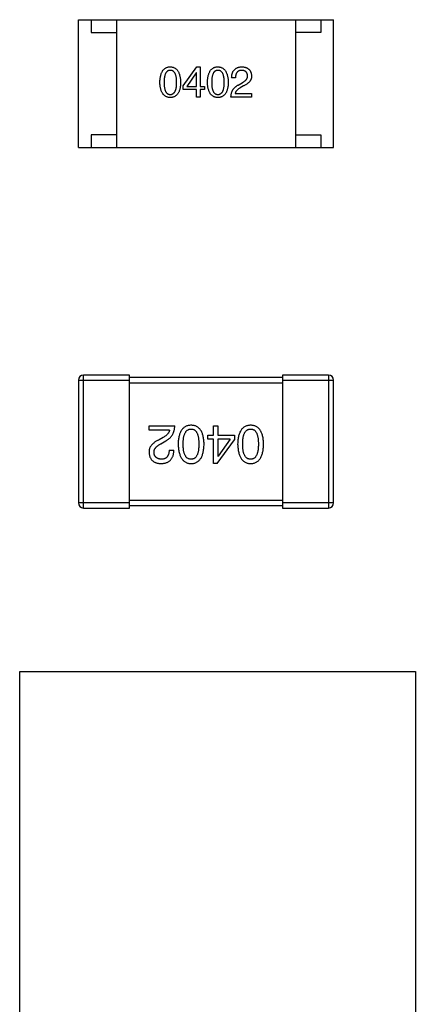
# Model space of a CAD drawing. Header units: millimetres. Extents: x 72 to 239, y 133 to 319.
# Tile 211 of 240: x 146.45 to 148, y 256.97 to 260.82. Entities that reach past the tile are written whole.
import ezdxf

# ---------------------------------------------------------------- set-up
doc = ezdxf.new("R2010")
doc.units = ezdxf.units.MM
doc.header["$LTSCALE"] = 5
doc.layers.get('0').update_dxf_attribs({"linetype": 'CONTINUOUS'})

msp = doc.modelspace()

# ---------------------------------------------------------------- linework, layer by layer
for p, q in [((146.6784, 260.8229), (147.6784, 260.8229)), ((146.6784, 260.3229), (146.6784, 260.8229)), ((146.7284, 260.8229), (146.7284, 260.7729)), ((146.8284, 260.8229), (146.8284, 260.3229)), ((147.5284, 260.8229), (147.5284, 260.3229)), ((147.6284, 260.8229), (147.6284, 260.7729)), ((147.6784, 260.3229), (147.6784, 260.8229)), ((146.7284, 260.7729), (146.8284, 260.7729)), ((147.6284, 260.7729), (147.5284, 260.7729)), ((147.0891, 260.5638), (147.1429, 260.6386)), ((147.1429, 260.6386), (147.1553, 260.6386)), ((147.1553, 260.6386), (147.1553, 260.5619)), ((147.1403, 260.6156), (147.1029, 260.5619)), ((147.1409, 260.6156), (147.1403, 260.6156)), ((147.1409, 260.5619), (147.1409, 260.6156)), ((147.294, 260.596), (147.2789, 260.596)), ((147.0891, 260.5494), (147.0891, 260.5638)), ((147.1029, 260.5619), (147.1409, 260.5619)), ((147.1553, 260.5619), (147.1731, 260.5619)), ((147.1731, 260.5619), (147.1731, 260.5494)), ((147.3038, 260.5671), (147.3196, 260.5763)), ((147.3248, 260.5638), (147.3124, 260.5566)), ((147.1409, 260.5494), (147.0891, 260.5494)), ((147.1409, 260.5205), (147.1409, 260.5494)), ((147.1553, 260.5205), (147.1409, 260.5205)), ((147.1731, 260.5494), (147.1553, 260.5494)), ((147.1553, 260.5494), (147.1553, 260.5205)), ((147.357, 260.5205), (147.2763, 260.5205)), ((147.2927, 260.5343), (147.357, 260.5343)), ((147.357, 260.5343), (147.357, 260.5205)), ((146.8284, 260.3729), (146.7284, 260.3729)), ((146.7284, 260.3729), (146.7284, 260.3229)), ((147.5284, 260.3729), (147.6284, 260.3729)), ((147.6284, 260.3729), (147.6284, 260.3229)), ((146.6784, 260.3229), (147.6784, 260.3229)), ((146.6783, 259.4127), (146.8783, 259.4127)), ((146.6783, 259.4127), (146.6783, 258.9327)), ((146.8783, 259.4327), (146.6983, 259.4327)), ((146.6983, 258.9127), (146.6983, 259.4327)), ((146.8783, 258.9127), (146.8783, 259.4327)), ((147.4783, 259.4227), (146.8783, 259.4227)), ((146.8783, 259.4027), (147.4783, 259.4027)), ((147.6583, 259.4327), (147.4783, 259.4327)), ((147.4783, 259.4327), (147.4783, 258.9127)), ((147.4783, 259.4127), (147.6783, 259.4127)), ((147.6583, 259.4327), (147.6583, 258.9127)), ((147.6783, 258.9327), (147.6783, 259.4127)), ((146.9552, 259.234), (147.056, 259.234)), ((146.9552, 259.2168), (146.9552, 259.234)), ((147.0355, 259.2168), (146.9552, 259.2168)), ((147.2072, 259.234), (147.2252, 259.234)), ((147.2072, 259.1979), (147.2072, 259.234)), ((147.2252, 259.234), (147.2252, 259.1979)), ((147.0109, 259.1889), (146.9953, 259.1799)), ((147.0019, 259.1643), (147.0216, 259.1758)), ((147.185, 259.1979), (147.2072, 259.1979)), ((147.185, 259.1824), (147.185, 259.1979)), ((147.2072, 259.1824), (147.185, 259.1824)), ((147.2072, 259.0865), (147.2072, 259.1824)), ((147.2227, 259.0865), (147.2899, 259.1799)), ((147.2252, 259.1979), (147.2899, 259.1979)), ((147.2727, 259.1824), (147.2252, 259.1824)), ((147.2252, 259.1824), (147.2252, 259.1151)), ((147.2727, 259.1824), (147.226, 259.1151)), ((147.2899, 259.1979), (147.2899, 259.1799)), ((147.0338, 259.1397), (147.0527, 259.1397)), ((147.2252, 259.1151), (147.226, 259.1151)), ((147.2227, 259.0865), (147.2072, 259.0865)), ((147.4783, 258.9427), (146.8783, 258.9427)), ((146.8783, 258.9327), (146.6783, 258.9327)), ((146.6983, 258.9127), (146.8783, 258.9127)), ((146.8783, 258.9227), (147.4783, 258.9227)), ((147.6783, 258.9327), (147.4783, 258.9327)), ((147.4783, 258.9127), (147.6583, 258.9127)), ((146.4485, 258.2728), (147.9985, 258.2728)), ((146.4485, 256.2728), (146.4485, 258.2728)), ((147.9985, 258.2728), (147.9985, 256.2728))]:
    msp.add_line(p, q)
for centre, start, end in [((146.6983, 259.4127), 90, 180), ((147.6583, 259.4127), 0, 90), ((146.6983, 258.9327), 180, 270), ((147.6583, 258.9327), 270, 0)]:
    msp.add_arc(centre, 0.02, start, end)
for points, knots in [([(146.9978, 260.5776), (146.9979, 260.58), (146.9981, 260.5848), (146.9987, 260.5916), (146.9996, 260.598), (147.0008, 260.6039), (147.0023, 260.6094), (147.0041, 260.6144), (147.0061, 260.6189), (147.0085, 260.623), (147.0112, 260.6266), (147.0142, 260.6297), (147.0175, 260.6324), (147.0212, 260.6346), (147.0251, 260.6363), (147.0293, 260.6376), (147.0338, 260.6384), (147.0369, 260.6385), (147.0385, 260.6386)], [0, 0, 0, 0, 0.088823, 0.172287, 0.250296, 0.323438, 0.392244, 0.456221, 0.516635, 0.573871, 0.628, 0.680335, 0.731489, 0.782557, 0.834044, 0.886738, 0.942089, 1, 1, 1, 1]), ([(147.0385, 260.6386), (147.04, 260.6385), (147.0431, 260.6383), (147.0475, 260.6374), (147.0517, 260.6361), (147.0556, 260.6344), (147.0591, 260.6321), (147.0624, 260.6294), (147.0654, 260.6263), (147.0681, 260.6227), (147.0705, 260.6186), (147.0726, 260.6141), (147.0744, 260.6091), (147.0759, 260.6037), (147.0772, 260.5978), (147.0781, 260.5915), (147.0788, 260.5847), (147.079, 260.58), (147.0791, 260.5776)], [0, 0, 0, 0, 0.057415, 0.112361, 0.16496, 0.216437, 0.267441, 0.318839, 0.371478, 0.426325, 0.483626, 0.544235, 0.608673, 0.677374, 0.750405, 0.828394, 0.911525, 1, 1, 1, 1]), ([(147.1843, 260.5776), (147.1844, 260.58), (147.1846, 260.5848), (147.1852, 260.5916), (147.1861, 260.598), (147.1873, 260.6039), (147.1888, 260.6094), (147.1906, 260.6144), (147.1927, 260.6189), (147.1951, 260.623), (147.1977, 260.6266), (147.2008, 260.6297), (147.2041, 260.6324), (147.2077, 260.6346), (147.2116, 260.6363), (147.2158, 260.6376), (147.2203, 260.6384), (147.2234, 260.6385), (147.225, 260.6386)], [0, 0, 0, 0, 0.088823, 0.172287, 0.250296, 0.323438, 0.392244, 0.456221, 0.516635, 0.573871, 0.628, 0.680335, 0.731489, 0.782557, 0.834044, 0.886738, 0.942089, 1, 1, 1, 1]), ([(147.225, 260.6386), (147.2266, 260.6385), (147.2296, 260.6383), (147.2341, 260.6374), (147.2382, 260.6361), (147.2421, 260.6344), (147.2457, 260.6321), (147.2489, 260.6294), (147.2519, 260.6263), (147.2546, 260.6227), (147.257, 260.6186), (147.2591, 260.6141), (147.261, 260.6091), (147.2625, 260.6037), (147.2637, 260.5978), (147.2647, 260.5915), (147.2653, 260.5847), (147.2656, 260.58), (147.2657, 260.5776)], [0, 0, 0, 0, 0.057415, 0.112361, 0.16496, 0.216437, 0.267441, 0.318839, 0.371478, 0.426325, 0.483626, 0.544235, 0.608673, 0.677374, 0.750405, 0.828394, 0.911525, 1, 1, 1, 1]), ([(147.2789, 260.596), (147.279, 260.5976), (147.2791, 260.6009), (147.2796, 260.6056), (147.2805, 260.61), (147.2816, 260.6141), (147.2831, 260.6179), (147.2849, 260.6213), (147.287, 260.6245), (147.2894, 260.6273), (147.2921, 260.6299), (147.2951, 260.632), (147.2984, 260.6339), (147.3021, 260.6355), (147.306, 260.6368), (147.3103, 260.6377), (147.3148, 260.6383), (147.318, 260.6385), (147.3196, 260.6386)], [0, 0, 0, 0, 0.074935, 0.145873, 0.212498, 0.27598, 0.33603, 0.394042, 0.450372, 0.505546, 0.560812, 0.616481, 0.673265, 0.732328, 0.7938, 0.858943, 0.92718, 1, 1, 1, 1]), ([(147.3196, 260.6386), (147.321, 260.6385), (147.3238, 260.6383), (147.3278, 260.6377), (147.3316, 260.6368), (147.3352, 260.6357), (147.3384, 260.6343), (147.3414, 260.6327), (147.3442, 260.6309), (147.3467, 260.6288), (147.3489, 260.6264), (147.3508, 260.6239), (147.3525, 260.621), (147.3539, 260.6179), (147.3551, 260.6146), (147.356, 260.611), (147.3566, 260.6072), (147.3568, 260.6045), (147.357, 260.6032)], [0, 0, 0, 0, 0.074847, 0.14558, 0.212628, 0.276599, 0.337792, 0.396608, 0.453638, 0.509854, 0.565589, 0.621545, 0.678777, 0.737222, 0.798388, 0.862259, 0.929312, 1, 1, 1, 1]), ([(147.0385, 260.6248), (147.0375, 260.6248), (147.0356, 260.6247), (147.0328, 260.6242), (147.0302, 260.6232), (147.0278, 260.6219), (147.0256, 260.6202), (147.0236, 260.6182), (147.0218, 260.6158), (147.0202, 260.613), (147.0188, 260.6098), (147.0175, 260.6063), (147.0166, 260.6024), (147.0156, 260.5982), (147.015, 260.5935), (147.0146, 260.5885), (147.0143, 260.5832), (147.0142, 260.5795), (147.0142, 260.5776)], [0, 0, 0, 0, 0.049764, 0.097007, 0.143217, 0.188577, 0.235116, 0.282997, 0.333719, 0.387776, 0.445989, 0.508679, 0.576563, 0.649481, 0.728235, 0.812722, 0.903548, 1, 1, 1, 1]), ([(147.0634, 260.5776), (147.0634, 260.5795), (147.0633, 260.5832), (147.0631, 260.5886), (147.0626, 260.5935), (147.0619, 260.5982), (147.061, 260.6024), (147.06, 260.6063), (147.0587, 260.6098), (147.0573, 260.613), (147.0556, 260.6157), (147.0538, 260.6182), (147.0517, 260.6202), (147.0494, 260.6219), (147.047, 260.6232), (147.0443, 260.6242), (147.0414, 260.6247), (147.0395, 260.6248), (147.0385, 260.6248)], [0, 0, 0, 0, 0.095719, 0.185854, 0.269738, 0.347952, 0.420315, 0.487894, 0.550245, 0.608186, 0.662454, 0.713283, 0.761375, 0.808209, 0.854301, 0.901312, 0.949396, 1, 1, 1, 1]), ([(147.225, 260.6248), (147.224, 260.6248), (147.2221, 260.6247), (147.2193, 260.6242), (147.2167, 260.6232), (147.2143, 260.6219), (147.2121, 260.6202), (147.2101, 260.6182), (147.2083, 260.6158), (147.2067, 260.613), (147.2053, 260.6098), (147.2041, 260.6063), (147.2031, 260.6024), (147.2022, 260.5982), (147.2015, 260.5935), (147.2011, 260.5885), (147.2008, 260.5832), (147.2008, 260.5795), (147.2007, 260.5776)], [0, 0, 0, 0, 0.049764, 0.097007, 0.143217, 0.188577, 0.235116, 0.282997, 0.333719, 0.387776, 0.445989, 0.508679, 0.576563, 0.649481, 0.728235, 0.812722, 0.903548, 1, 1, 1, 1]), ([(147.2499, 260.5776), (147.2499, 260.5795), (147.2499, 260.5832), (147.2496, 260.5886), (147.2491, 260.5935), (147.2484, 260.5982), (147.2476, 260.6024), (147.2465, 260.6063), (147.2452, 260.6098), (147.2438, 260.613), (147.2421, 260.6157), (147.2403, 260.6182), (147.2382, 260.6202), (147.236, 260.6219), (147.2335, 260.6232), (147.2308, 260.6242), (147.228, 260.6247), (147.226, 260.6248), (147.225, 260.6248)], [0, 0, 0, 0, 0.095719, 0.185854, 0.269738, 0.347952, 0.420315, 0.487894, 0.550245, 0.608186, 0.662454, 0.713283, 0.761375, 0.808209, 0.854301, 0.901312, 0.949396, 1, 1, 1, 1]), ([(147.3176, 260.6248), (147.3167, 260.6248), (147.3149, 260.6247), (147.3122, 260.6244), (147.3098, 260.6238), (147.3075, 260.6231), (147.3054, 260.622), (147.3035, 260.6208), (147.3017, 260.6193), (147.3002, 260.6176), (147.2988, 260.6157), (147.2976, 260.6135), (147.2966, 260.6111), (147.2957, 260.6085), (147.295, 260.6057), (147.2945, 260.6027), (147.2941, 260.5994), (147.294, 260.5971), (147.294, 260.596)], [0, 0, 0, 0, 0.065945, 0.127767, 0.186553, 0.242898, 0.297728, 0.351599, 0.404854, 0.459191, 0.515338, 0.573322, 0.634405, 0.698538, 0.767039, 0.84022, 0.917406, 1, 1, 1, 1]), ([(147.3412, 260.6038), (147.3411, 260.6046), (147.341, 260.6063), (147.3406, 260.6086), (147.34, 260.6107), (147.3393, 260.6128), (147.3384, 260.6146), (147.3373, 260.6163), (147.3361, 260.6179), (147.3347, 260.6193), (147.3331, 260.6205), (147.3314, 260.6216), (147.3295, 260.6225), (147.3274, 260.6233), (147.3252, 260.6239), (147.3228, 260.6244), (147.3203, 260.6247), (147.3185, 260.6248), (147.3176, 260.6248)], [0, 0, 0, 0, 0.069456, 0.136175, 0.198596, 0.258993, 0.316838, 0.37342, 0.428889, 0.48454, 0.540119, 0.597644, 0.65702, 0.718534, 0.783117, 0.851564, 0.923888, 1, 1, 1, 1]), ([(147.3196, 260.5763), (147.3205, 260.5768), (147.3223, 260.5777), (147.3249, 260.5792), (147.3273, 260.5808), (147.3295, 260.5824), (147.3315, 260.584), (147.3334, 260.5856), (147.335, 260.5873), (147.3364, 260.589), (147.3377, 260.5908), (147.3388, 260.5925), (147.3397, 260.5944), (147.3404, 260.5962), (147.3409, 260.5981), (147.3412, 260.6), (147.3413, 260.6019), (147.3413, 260.6032), (147.3412, 260.6038)], [0, 0, 0, 0, 0.084365, 0.165386, 0.24176, 0.314729, 0.38433, 0.449952, 0.513164, 0.5734, 0.630824, 0.68644, 0.740136, 0.792605, 0.844515, 0.896112, 0.947763, 1, 1, 1, 1]), ([(147.357, 260.6032), (147.357, 260.6022), (147.357, 260.6002), (147.3568, 260.5973), (147.3563, 260.5944), (147.3555, 260.5916), (147.3544, 260.5889), (147.3531, 260.5862), (147.3515, 260.5836), (147.3496, 260.5812), (147.3474, 260.5787), (147.345, 260.5764), (147.3423, 260.5741), (147.3393, 260.5719), (147.3361, 260.5697), (147.3326, 260.5677), (147.3288, 260.5657), (147.3262, 260.5645), (147.3248, 260.5638)], [0, 0, 0, 0, 0.055083, 0.109453, 0.162685, 0.21614, 0.26961, 0.324284, 0.380202, 0.437433, 0.497084, 0.559152, 0.624288, 0.692446, 0.763862, 0.838743, 0.917269, 1, 1, 1, 1]), ([(147.0385, 260.5186), (147.0369, 260.5187), (147.0338, 260.5188), (147.0293, 260.5195), (147.0251, 260.5208), (147.0212, 260.5224), (147.0175, 260.5246), (147.0142, 260.5271), (147.0112, 260.5302), (147.0086, 260.5337), (147.0061, 260.5376), (147.0041, 260.542), (147.0023, 260.5468), (147.0008, 260.5521), (146.9996, 260.5578), (146.9987, 260.564), (146.9981, 260.5707), (146.9979, 260.5752), (146.9978, 260.5776)], [0, 0, 0, 0, 0.059135, 0.115606, 0.169241, 0.221578, 0.273261, 0.324749, 0.377329, 0.431642, 0.488541, 0.548597, 0.612232, 0.680174, 0.752504, 0.829777, 0.912307, 1, 1, 1, 1]), ([(147.0142, 260.5776), (147.0142, 260.5757), (147.0143, 260.572), (147.0146, 260.5666), (147.015, 260.5617), (147.0157, 260.557), (147.0165, 260.5528), (147.0175, 260.5489), (147.0188, 260.5454), (147.0202, 260.5422), (147.0218, 260.5394), (147.0236, 260.537), (147.0256, 260.535), (147.0278, 260.5333), (147.0302, 260.532), (147.0328, 260.531), (147.0356, 260.5305), (147.0375, 260.5304), (147.0385, 260.5304)], [0, 0, 0, 0, 0.096457, 0.187288, 0.27178, 0.350132, 0.423455, 0.491343, 0.554037, 0.612253, 0.666313, 0.717038, 0.764921, 0.811214, 0.856775, 0.902988, 0.950234, 1, 1, 1, 1]), ([(147.0385, 260.5304), (147.0395, 260.5304), (147.0415, 260.5306), (147.0443, 260.5312), (147.047, 260.5322), (147.0494, 260.5335), (147.0517, 260.5352), (147.0537, 260.5373), (147.0556, 260.5398), (147.0573, 260.5426), (147.0587, 260.5457), (147.06, 260.5492), (147.061, 260.5531), (147.0619, 260.5573), (147.0626, 260.5619), (147.0631, 260.5668), (147.0633, 260.5721), (147.0634, 260.5757), (147.0634, 260.5776)], [0, 0, 0, 0, 0.050879, 0.099377, 0.146973, 0.193618, 0.240619, 0.289461, 0.34047, 0.395283, 0.453059, 0.515633, 0.582666, 0.655287, 0.732971, 0.815933, 0.905166, 1, 1, 1, 1]), ([(147.0791, 260.5776), (147.0791, 260.5752), (147.0789, 260.5707), (147.0783, 260.564), (147.0774, 260.5578), (147.0762, 260.5521), (147.0747, 260.5468), (147.0729, 260.542), (147.0708, 260.5376), (147.0684, 260.5337), (147.0657, 260.5302), (147.0627, 260.5271), (147.0594, 260.5246), (147.0558, 260.5224), (147.0519, 260.5208), (147.0477, 260.5195), (147.0432, 260.5188), (147.0401, 260.5187), (147.0385, 260.5186)], [0, 0, 0, 0, 0.08769, 0.170218, 0.24749, 0.319818, 0.387758, 0.451391, 0.511445, 0.568185, 0.622681, 0.67526, 0.726746, 0.778428, 0.830764, 0.884397, 0.940866, 1, 1, 1, 1]), ([(147.225, 260.5186), (147.2234, 260.5187), (147.2203, 260.5188), (147.2158, 260.5195), (147.2116, 260.5208), (147.2077, 260.5224), (147.2041, 260.5246), (147.2008, 260.5271), (147.1977, 260.5302), (147.1951, 260.5337), (147.1927, 260.5376), (147.1906, 260.542), (147.1888, 260.5468), (147.1873, 260.5521), (147.1861, 260.5578), (147.1852, 260.564), (147.1846, 260.5707), (147.1844, 260.5752), (147.1843, 260.5776)], [0, 0, 0, 0, 0.059135, 0.115606, 0.169241, 0.221578, 0.273261, 0.324749, 0.377329, 0.431642, 0.488541, 0.548597, 0.612232, 0.680174, 0.752504, 0.829777, 0.912307, 1, 1, 1, 1]), ([(147.2007, 260.5776), (147.2008, 260.5757), (147.2008, 260.572), (147.2011, 260.5666), (147.2015, 260.5617), (147.2022, 260.557), (147.2031, 260.5528), (147.2041, 260.5489), (147.2053, 260.5454), (147.2067, 260.5422), (147.2083, 260.5394), (147.2101, 260.537), (147.2121, 260.535), (147.2143, 260.5333), (147.2167, 260.532), (147.2193, 260.531), (147.2221, 260.5305), (147.224, 260.5304), (147.225, 260.5304)], [0, 0, 0, 0, 0.096457, 0.187288, 0.27178, 0.350132, 0.423455, 0.491343, 0.554037, 0.612253, 0.666313, 0.717038, 0.764921, 0.811214, 0.856775, 0.902988, 0.950234, 1, 1, 1, 1]), ([(147.225, 260.5304), (147.226, 260.5304), (147.228, 260.5306), (147.2308, 260.5312), (147.2335, 260.5322), (147.2359, 260.5335), (147.2382, 260.5352), (147.2403, 260.5373), (147.2421, 260.5398), (147.2438, 260.5426), (147.2452, 260.5457), (147.2465, 260.5492), (147.2476, 260.5531), (147.2484, 260.5573), (147.2491, 260.5619), (147.2496, 260.5668), (147.2499, 260.5721), (147.2499, 260.5757), (147.2499, 260.5776)], [0, 0, 0, 0, 0.050879, 0.099377, 0.146973, 0.193618, 0.240619, 0.289461, 0.34047, 0.395283, 0.453059, 0.515633, 0.582666, 0.655287, 0.732971, 0.815933, 0.905166, 1, 1, 1, 1]), ([(147.2657, 260.5776), (147.2656, 260.5752), (147.2654, 260.5707), (147.2648, 260.564), (147.2639, 260.5578), (147.2627, 260.5521), (147.2612, 260.5468), (147.2594, 260.542), (147.2573, 260.5376), (147.255, 260.5337), (147.2523, 260.5302), (147.2492, 260.5271), (147.2459, 260.5246), (147.2423, 260.5224), (147.2384, 260.5208), (147.2342, 260.5195), (147.2297, 260.5188), (147.2266, 260.5187), (147.225, 260.5186)], [0, 0, 0, 0, 0.08769, 0.170218, 0.24749, 0.319818, 0.387758, 0.451391, 0.511445, 0.568185, 0.622681, 0.67526, 0.726746, 0.778428, 0.830764, 0.884397, 0.940866, 1, 1, 1, 1]), ([(147.2763, 260.5205), (147.2763, 260.5219), (147.2764, 260.5245), (147.2768, 260.5283), (147.2774, 260.5319), (147.2782, 260.5355), (147.2792, 260.5389), (147.2804, 260.5422), (147.2818, 260.5453), (147.2835, 260.5483), (147.2853, 260.5511), (147.2873, 260.5538), (147.2896, 260.5564), (147.292, 260.5588), (147.2947, 260.5611), (147.2975, 260.5633), (147.3006, 260.5653), (147.3027, 260.5665), (147.3038, 260.5671)], [0, 0, 0, 0, 0.069512, 0.136307, 0.201431, 0.265186, 0.327322, 0.388242, 0.448098, 0.507757, 0.566952, 0.626243, 0.686026, 0.745963, 0.807549, 0.869906, 0.934172, 1, 1, 1, 1]), ([(147.3124, 260.5566), (147.311, 260.5558), (147.3083, 260.5542), (147.3045, 260.5517), (147.3013, 260.549), (147.2986, 260.5462), (147.2963, 260.5434), (147.2946, 260.5405), (147.2933, 260.5375), (147.2929, 260.5354), (147.2927, 260.5343)], [0, 0, 0, 0, 0.158292, 0.304606, 0.440272, 0.565336, 0.681745, 0.791834, 0.896966, 1, 1, 1, 1]), ([(147.0355, 259.2168), (147.0352, 259.2155), (147.0347, 259.2129), (147.0331, 259.2091), (147.0309, 259.2054), (147.0281, 259.2019), (147.0247, 259.1984), (147.0207, 259.1951), (147.016, 259.1919), (147.0127, 259.1899), (147.0109, 259.1889)], [0, 0, 0, 0, 0.103034, 0.208166, 0.318255, 0.434664, 0.559728, 0.695394, 0.841708, 1, 1, 1, 1]), ([(147.0216, 259.1758), (147.0229, 259.1766), (147.0256, 259.1781), (147.0294, 259.1806), (147.033, 259.1833), (147.0363, 259.1862), (147.0394, 259.1892), (147.0422, 259.1924), (147.0447, 259.1958), (147.047, 259.1993), (147.049, 259.2031), (147.0508, 259.207), (147.0523, 259.2111), (147.0536, 259.2153), (147.0546, 259.2197), (147.0553, 259.2243), (147.0558, 259.2291), (147.0559, 259.2323), (147.056, 259.234)], [0, 0, 0, 0, 0.065828, 0.130094, 0.192451, 0.254037, 0.313974, 0.373757, 0.433048, 0.492243, 0.551902, 0.611758, 0.672678, 0.734814, 0.798569, 0.863693, 0.930488, 1, 1, 1, 1]), ([(147.1201, 259.2365), (147.1181, 259.2364), (147.1142, 259.2362), (147.1086, 259.2352), (147.1033, 259.2337), (147.0984, 259.2317), (147.0939, 259.229), (147.0898, 259.2258), (147.086, 259.222), (147.0827, 259.2176), (147.0797, 259.2127), (147.0771, 259.2072), (147.0748, 259.2011), (147.073, 259.1945), (147.0714, 259.1874), (147.0703, 259.1796), (147.0696, 259.1714), (147.0694, 259.1656), (147.0693, 259.1627)], [0, 0, 0, 0, 0.059134, 0.115603, 0.169236, 0.221572, 0.273254, 0.32474, 0.377319, 0.431815, 0.488555, 0.548609, 0.612242, 0.680182, 0.75251, 0.829782, 0.91231, 1, 1, 1, 1]), ([(147.0889, 259.1627), (147.089, 259.165), (147.089, 259.1696), (147.0894, 259.1762), (147.09, 259.1824), (147.0908, 259.1881), (147.0919, 259.1933), (147.0932, 259.1982), (147.0948, 259.2026), (147.0966, 259.2065), (147.0987, 259.21), (147.101, 259.213), (147.1036, 259.2156), (147.1064, 259.2178), (147.1095, 259.2194), (147.1128, 259.2207), (147.1164, 259.2215), (147.1188, 259.2216), (147.1201, 259.2217)], [0, 0, 0, 0, 0.094834, 0.184067, 0.267029, 0.344713, 0.417334, 0.484367, 0.546941, 0.604717, 0.65953, 0.710539, 0.759381, 0.806382, 0.853027, 0.900623, 0.949121, 1, 1, 1, 1]), ([(147.1709, 259.1627), (147.1708, 259.1656), (147.1706, 259.1714), (147.1698, 259.1796), (147.1688, 259.1874), (147.1672, 259.1945), (147.1654, 259.2011), (147.1631, 259.2072), (147.1605, 259.2127), (147.1575, 259.2176), (147.1542, 259.222), (147.1504, 259.2258), (147.1463, 259.229), (147.1417, 259.2317), (147.1368, 259.2337), (147.1316, 259.2352), (147.126, 259.2362), (147.1221, 259.2364), (147.1201, 259.2365)], [0, 0, 0, 0, 0.087693, 0.170223, 0.247496, 0.319826, 0.387768, 0.451403, 0.511459, 0.568358, 0.622671, 0.675251, 0.726739, 0.778422, 0.830759, 0.884394, 0.940865, 1, 1, 1, 1]), ([(147.1201, 259.2217), (147.1213, 259.2217), (147.1237, 259.2216), (147.1272, 259.2209), (147.1304, 259.2197), (147.1334, 259.218), (147.1362, 259.216), (147.1387, 259.2134), (147.1409, 259.2104), (147.1429, 259.2069), (147.1447, 259.203), (147.1463, 259.1986), (147.1475, 259.1937), (147.1486, 259.1884), (147.1494, 259.1826), (147.15, 259.1764), (147.1504, 259.1697), (147.1504, 259.1651), (147.1504, 259.1627)], [0, 0, 0, 0, 0.049766, 0.097012, 0.143225, 0.188786, 0.235079, 0.282962, 0.333687, 0.387747, 0.445963, 0.508657, 0.576545, 0.649868, 0.72822, 0.812712, 0.903543, 1, 1, 1, 1]), ([(147.3532, 259.2365), (147.3513, 259.2364), (147.3474, 259.2362), (147.3417, 259.2352), (147.3365, 259.2337), (147.3316, 259.2317), (147.3271, 259.229), (147.3229, 259.2258), (147.3192, 259.222), (147.3158, 259.2176), (147.3128, 259.2127), (147.3102, 259.2072), (147.308, 259.2011), (147.3061, 259.1945), (147.3046, 259.1874), (147.3035, 259.1796), (147.3027, 259.1714), (147.3025, 259.1656), (147.3024, 259.1627)], [0, 0, 0, 0, 0.059134, 0.115603, 0.169236, 0.221572, 0.273254, 0.32474, 0.377319, 0.431815, 0.488555, 0.548609, 0.612242, 0.680182, 0.75251, 0.829782, 0.91231, 1, 1, 1, 1]), ([(147.3221, 259.1627), (147.3221, 259.165), (147.3222, 259.1696), (147.3225, 259.1762), (147.3231, 259.1824), (147.324, 259.1881), (147.325, 259.1933), (147.3264, 259.1982), (147.3279, 259.2026), (147.3298, 259.2065), (147.3318, 259.21), (147.3342, 259.213), (147.3367, 259.2156), (147.3396, 259.2178), (147.3426, 259.2194), (147.346, 259.2207), (147.3495, 259.2215), (147.352, 259.2216), (147.3532, 259.2217)], [0, 0, 0, 0, 0.094834, 0.184067, 0.267029, 0.344713, 0.417334, 0.484367, 0.546941, 0.604717, 0.65953, 0.710539, 0.759381, 0.806382, 0.853027, 0.900623, 0.949121, 1, 1, 1, 1]), ([(147.4041, 259.1627), (147.404, 259.1656), (147.4038, 259.1714), (147.403, 259.1796), (147.4019, 259.1874), (147.4004, 259.1945), (147.3985, 259.2011), (147.3963, 259.2072), (147.3937, 259.2127), (147.3906, 259.2176), (147.3873, 259.222), (147.3836, 259.2258), (147.3794, 259.229), (147.3749, 259.2317), (147.37, 259.2337), (147.3647, 259.2352), (147.3591, 259.2362), (147.3552, 259.2364), (147.3532, 259.2365)], [0, 0, 0, 0, 0.087693, 0.170223, 0.247496, 0.319826, 0.387768, 0.451403, 0.511459, 0.568358, 0.622671, 0.675251, 0.726739, 0.778422, 0.830759, 0.884394, 0.940865, 1, 1, 1, 1]), ([(147.3532, 259.2217), (147.3545, 259.2217), (147.3569, 259.2216), (147.3603, 259.2209), (147.3636, 259.2197), (147.3666, 259.218), (147.3693, 259.216), (147.3718, 259.2134), (147.3741, 259.2104), (147.3761, 259.2069), (147.3779, 259.203), (147.3794, 259.1986), (147.3807, 259.1937), (147.3818, 259.1884), (147.3826, 259.1826), (147.3831, 259.1764), (147.3835, 259.1697), (147.3836, 259.1651), (147.3836, 259.1627)], [0, 0, 0, 0, 0.049766, 0.097012, 0.143225, 0.188786, 0.235079, 0.282962, 0.333687, 0.387747, 0.445963, 0.508657, 0.576545, 0.649868, 0.72822, 0.812712, 0.903543, 1, 1, 1, 1]), ([(146.9953, 259.1799), (146.9936, 259.1791), (146.9903, 259.1776), (146.9856, 259.1751), (146.9812, 259.1725), (146.9772, 259.1698), (146.9735, 259.1671), (146.9701, 259.1642), (146.9671, 259.1613), (146.9644, 259.1582), (146.962, 259.1551), (146.96, 259.1519), (146.9583, 259.1486), (146.957, 259.1452), (146.956, 259.1417), (146.9554, 259.1381), (146.9551, 259.1344), (146.9551, 259.132), (146.9552, 259.1307)], [0, 0, 0, 0, 0.082731, 0.161257, 0.236138, 0.307554, 0.375712, 0.440848, 0.502916, 0.562567, 0.619798, 0.675716, 0.73039, 0.78386, 0.837315, 0.890547, 0.944917, 1, 1, 1, 1]), ([(146.9748, 259.1299), (146.9748, 259.1307), (146.9747, 259.1323), (146.9748, 259.1347), (146.9753, 259.1371), (146.9758, 259.1395), (146.9768, 259.1417), (146.9778, 259.144), (146.9792, 259.1462), (146.9808, 259.1484), (146.9826, 259.1505), (146.9846, 259.1526), (146.9869, 259.1547), (146.9895, 259.1567), (146.9922, 259.1587), (146.9952, 259.1606), (146.9984, 259.1625), (147.0007, 259.1637), (147.0019, 259.1643)], [0, 0, 0, 0, 0.052237, 0.103888, 0.155485, 0.207395, 0.259864, 0.31356, 0.369176, 0.4266, 0.486836, 0.550048, 0.61567, 0.685271, 0.75824, 0.834614, 0.915635, 1, 1, 1, 1]), ([(146.9552, 259.1307), (146.9553, 259.129), (146.9556, 259.1257), (146.9564, 259.1209), (146.9575, 259.1165), (146.9589, 259.1123), (146.9607, 259.1084), (146.9628, 259.1049), (146.9652, 259.1016), (146.968, 259.0987), (146.9711, 259.0961), (146.9746, 259.0937), (146.9783, 259.0917), (146.9824, 259.09), (146.9868, 259.0887), (146.9915, 259.0876), (146.9966, 259.0868), (147.0001, 259.0866), (147.0019, 259.0865)], [0, 0, 0, 0, 0.070688, 0.137741, 0.201612, 0.262778, 0.321223, 0.378455, 0.434411, 0.490146, 0.546362, 0.603392, 0.662208, 0.723401, 0.787372, 0.85442, 0.925153, 1, 1, 1, 1]), ([(147.0043, 259.1037), (147.0032, 259.1037), (147.001, 259.1038), (146.9978, 259.1042), (146.9949, 259.1048), (146.9921, 259.1055), (146.9895, 259.1065), (146.9871, 259.1077), (146.985, 259.1091), (146.983, 259.1106), (146.9813, 259.1124), (146.9797, 259.1143), (146.9784, 259.1164), (146.9772, 259.1187), (146.9763, 259.1213), (146.9756, 259.124), (146.9751, 259.1269), (146.9749, 259.1289), (146.9748, 259.1299)], [0, 0, 0, 0, 0.076112, 0.148436, 0.216883, 0.281466, 0.34298, 0.402356, 0.459881, 0.51546, 0.571111, 0.62658, 0.683162, 0.741007, 0.801404, 0.863825, 0.930544, 1, 1, 1, 1]), ([(147.0019, 259.0865), (147.0039, 259.0866), (147.0078, 259.0867), (147.0135, 259.0876), (147.0188, 259.0887), (147.0238, 259.0903), (147.0283, 259.0923), (147.0325, 259.0946), (147.0363, 259.0974), (147.0396, 259.1005), (147.0426, 259.1041), (147.0453, 259.108), (147.0475, 259.1124), (147.0493, 259.1171), (147.0508, 259.1222), (147.0518, 259.1277), (147.0525, 259.1336), (147.0526, 259.1376), (147.0527, 259.1397)], [0, 0, 0, 0, 0.07282, 0.141057, 0.2062, 0.267672, 0.326735, 0.383519, 0.439188, 0.494454, 0.549628, 0.605958, 0.66397, 0.72402, 0.787502, 0.854127, 0.925065, 1, 1, 1, 1]), ([(147.0338, 259.1397), (147.0338, 259.1383), (147.0337, 259.1355), (147.0333, 259.1314), (147.0326, 259.1275), (147.0318, 259.124), (147.0307, 259.1208), (147.0294, 259.1178), (147.0279, 259.1151), (147.0261, 259.1127), (147.0242, 259.1105), (147.022, 259.1087), (147.0196, 259.1071), (147.0169, 259.1058), (147.0141, 259.1049), (147.011, 259.1042), (147.0078, 259.1038), (147.0055, 259.1037), (147.0043, 259.1037)], [0, 0, 0, 0, 0.082594, 0.15978, 0.232961, 0.301462, 0.365595, 0.426678, 0.484662, 0.540809, 0.595146, 0.648401, 0.702272, 0.757102, 0.813447, 0.872233, 0.934055, 1, 1, 1, 1]), ([(147.0693, 259.1627), (147.0694, 259.1597), (147.0697, 259.1538), (147.0705, 259.1453), (147.0717, 259.1374), (147.0733, 259.1301), (147.0752, 259.1233), (147.0774, 259.1171), (147.0801, 259.1114), (147.0831, 259.1064), (147.0865, 259.1018), (147.0902, 259.0979), (147.0943, 259.0945), (147.0987, 259.0917), (147.1036, 259.0895), (147.1088, 259.0879), (147.1143, 259.0868), (147.1181, 259.0866), (147.1201, 259.0865)], [0, 0, 0, 0, 0.088475, 0.171606, 0.249595, 0.322626, 0.391327, 0.455765, 0.516374, 0.573675, 0.628522, 0.681161, 0.732559, 0.783563, 0.83504, 0.887639, 0.942585, 1, 1, 1, 1]), ([(147.1201, 259.1037), (147.1188, 259.1037), (147.1164, 259.1038), (147.1128, 259.1045), (147.1095, 259.1056), (147.1064, 259.1073), (147.1036, 259.1094), (147.101, 259.1119), (147.0987, 259.115), (147.0966, 259.1185), (147.0948, 259.1224), (147.0932, 259.1268), (147.0919, 259.1317), (147.0908, 259.137), (147.09, 259.1428), (147.0894, 259.149), (147.089, 259.1557), (147.089, 259.1603), (147.0889, 259.1627)], [0, 0, 0, 0, 0.050604, 0.098688, 0.145699, 0.191791, 0.238625, 0.286717, 0.337546, 0.391814, 0.449755, 0.512106, 0.579685, 0.652048, 0.730262, 0.814146, 0.904281, 1, 1, 1, 1]), ([(147.1504, 259.1627), (147.1504, 259.1603), (147.1504, 259.1557), (147.15, 259.149), (147.1494, 259.1428), (147.1486, 259.137), (147.1475, 259.1317), (147.1463, 259.1268), (147.1447, 259.1224), (147.1429, 259.1185), (147.1409, 259.115), (147.1387, 259.112), (147.1362, 259.1094), (147.1334, 259.1073), (147.1304, 259.1056), (147.1272, 259.1045), (147.1237, 259.1038), (147.1213, 259.1037), (147.1201, 259.1037)], [0, 0, 0, 0, 0.096452, 0.187278, 0.271765, 0.350519, 0.423437, 0.491321, 0.554011, 0.612224, 0.666281, 0.717003, 0.764884, 0.811423, 0.856783, 0.902993, 0.950236, 1, 1, 1, 1]), ([(147.1201, 259.0865), (147.1221, 259.0865), (147.126, 259.0867), (147.1316, 259.0877), (147.1368, 259.0893), (147.1418, 259.0914), (147.1463, 259.0942), (147.1504, 259.0975), (147.1542, 259.1014), (147.1575, 259.1059), (147.1605, 259.111), (147.1631, 259.1167), (147.1654, 259.123), (147.1672, 259.1298), (147.1688, 259.1372), (147.1698, 259.1452), (147.1706, 259.1537), (147.1708, 259.1596), (147.1709, 259.1627)], [0, 0, 0, 0, 0.057911, 0.113262, 0.165956, 0.217443, 0.268511, 0.319665, 0.372, 0.426129, 0.483365, 0.543779, 0.607756, 0.676562, 0.749704, 0.827713, 0.911177, 1, 1, 1, 1]), ([(147.3024, 259.1627), (147.3026, 259.1597), (147.3028, 259.1538), (147.3037, 259.1453), (147.3049, 259.1374), (147.3064, 259.1301), (147.3083, 259.1233), (147.3106, 259.1171), (147.3132, 259.1114), (147.3162, 259.1064), (147.3196, 259.1018), (147.3233, 259.0979), (147.3274, 259.0945), (147.3319, 259.0917), (147.3367, 259.0895), (147.3419, 259.0879), (147.3475, 259.0868), (147.3513, 259.0866), (147.3532, 259.0865)], [0, 0, 0, 0, 0.088475, 0.171606, 0.249595, 0.322626, 0.391327, 0.455765, 0.516374, 0.573675, 0.628522, 0.681161, 0.732559, 0.783563, 0.83504, 0.887639, 0.942585, 1, 1, 1, 1]), ([(147.3532, 259.1037), (147.352, 259.1037), (147.3495, 259.1038), (147.346, 259.1045), (147.3426, 259.1056), (147.3395, 259.1073), (147.3367, 259.1094), (147.3342, 259.1119), (147.3319, 259.115), (147.3298, 259.1185), (147.3279, 259.1224), (147.3264, 259.1268), (147.3251, 259.1317), (147.324, 259.137), (147.3231, 259.1428), (147.3225, 259.149), (147.3222, 259.1557), (147.3221, 259.1603), (147.3221, 259.1627)], [0, 0, 0, 0, 0.050604, 0.098688, 0.145699, 0.191791, 0.238625, 0.286717, 0.337546, 0.391814, 0.449755, 0.512106, 0.579685, 0.652048, 0.730262, 0.814146, 0.904281, 1, 1, 1, 1]), ([(147.3532, 259.0865), (147.3552, 259.0865), (147.3591, 259.0867), (147.3648, 259.0877), (147.37, 259.0893), (147.3749, 259.0914), (147.3794, 259.0942), (147.3836, 259.0975), (147.3873, 259.1014), (147.3907, 259.1059), (147.3937, 259.111), (147.3963, 259.1167), (147.3985, 259.123), (147.4004, 259.1298), (147.4019, 259.1372), (147.403, 259.1452), (147.4038, 259.1537), (147.404, 259.1596), (147.4041, 259.1627)], [0, 0, 0, 0, 0.057911, 0.113262, 0.165956, 0.217443, 0.268511, 0.319665, 0.372, 0.426129, 0.483365, 0.543779, 0.607756, 0.676562, 0.749704, 0.827713, 0.911177, 1, 1, 1, 1]), ([(147.3836, 259.1627), (147.3836, 259.1603), (147.3835, 259.1557), (147.3831, 259.149), (147.3826, 259.1428), (147.3818, 259.137), (147.3807, 259.1317), (147.3794, 259.1268), (147.3779, 259.1224), (147.3761, 259.1185), (147.3741, 259.115), (147.3718, 259.112), (147.3693, 259.1094), (147.3666, 259.1073), (147.3636, 259.1056), (147.3603, 259.1045), (147.3569, 259.1038), (147.3545, 259.1037), (147.3532, 259.1037)], [0, 0, 0, 0, 0.096452, 0.187278, 0.271765, 0.350519, 0.423437, 0.491321, 0.554011, 0.612224, 0.666281, 0.717003, 0.764884, 0.811423, 0.856783, 0.902993, 0.950236, 1, 1, 1, 1])]:
    msp.add_open_spline(points, degree=3, knots=knots)

doc.saveas('drawing.dxf')
